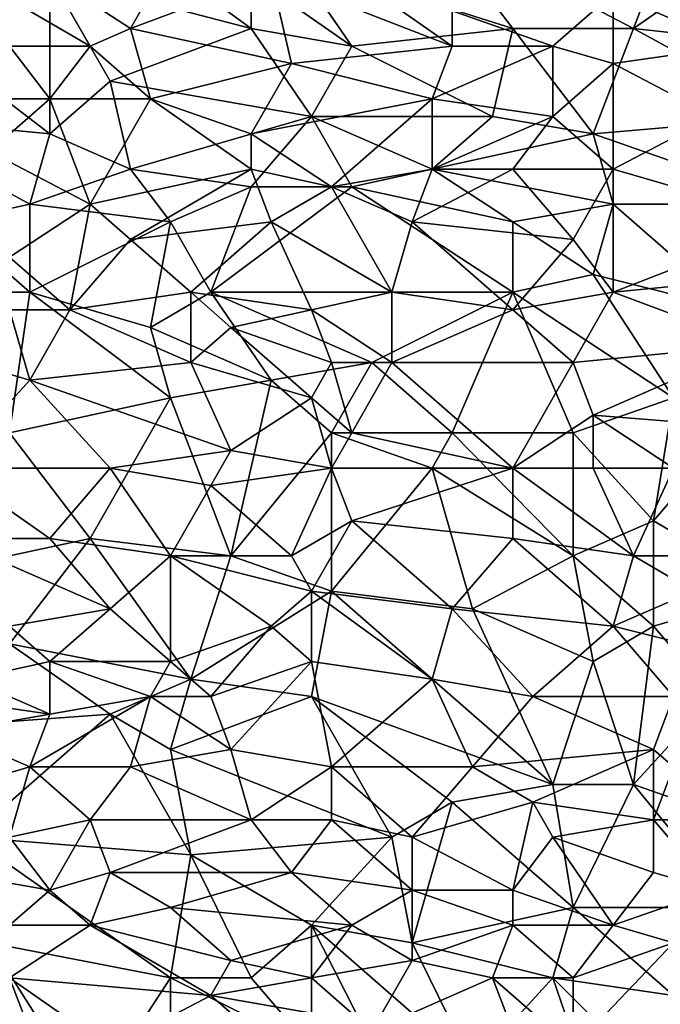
# Model space of a CAD drawing. Extents: x -1.1 to 1.1, y -0.36 to 0.36.
# Tile 220 of 256: x -0.06 to 0.08, y -0.15 to 0.07. Entities that reach past the tile are written whole.
import ezdxf

# ---------------------------------------------------------------- set-up
doc = ezdxf.new("R2010")
doc.units = 0

msp = doc.modelspace()

# ---------------------------------------------------------------- linework, layer by layer
for points in [[(0.02739, 0.09044, 0.26597), (0.04528, 0.06701, 0.26567), (-0.0039, 0.08263, 0.26584)], [(0.07657, 0.07872, 0.26592), (0.0721, 0.06701, 0.26573), (0.02739, 0.09044, 0.26597)], [(0.0721, 0.06701, 0.26573), (0.04528, 0.06701, 0.26567), (0.02739, 0.09044, 0.26597)], [(-0.03967, 0.08654, 0.26582), (-0.01285, 0.06701, 0.26556), (-0.05756, 0.07872, 0.2657)], [(-0.01285, 0.07872, 0.26577), (-0.01285, 0.06701, 0.26556), (-0.03967, 0.08654, 0.26582)], [(-0.03967, 0.06701, 0.39519), (-0.03073, 0.08263, 0.39257), (-0.05756, 0.07872, 0.39323)], [(-0.00838, 0.07872, 0.39322), (-0.03073, 0.08263, 0.39257), (-0.03967, 0.06701, 0.39519)], [(-0.0039, 0.08263, 0.26584), (0.00951, 0.0631, 0.26554), (-0.01285, 0.07872, 0.26577)], [(0.04528, 0.06701, 0.26567), (0.00951, 0.0631, 0.26554), (-0.0039, 0.08263, 0.26584)], [(0.09446, 0.08263, 0.26597), (0.0721, 0.06701, 0.26573), (0.07657, 0.07872, 0.26592)], [(0.0721, 0.06701, 0.26573), (0.09446, 0.08263, 0.26597), (0.10787, 0.0631, 0.26569)], [(-0.09333, 0.07091, 0.26549), (-0.05756, 0.07872, 0.2657), (-0.05756, 0.04357, 0.26499)], [(-0.04862, 0.0631, 0.39576), (-0.05756, 0.07872, 0.39323), (-0.07544, 0.07872, 0.39314)], [(-0.07544, 0.07872, 0.39314), (-0.0665, 0.0631, 0.39567), (-0.04862, 0.0631, 0.39576)], [(-0.05756, 0.07872, 0.39323), (-0.04862, 0.0631, 0.39576), (-0.03967, 0.06701, 0.39519)], [(-0.04414, 0.05529, 0.26524), (-0.05756, 0.04357, 0.26499), (-0.05756, 0.07872, 0.2657)], [(-0.01285, 0.06701, 0.26556), (-0.04414, 0.05529, 0.26524), (-0.05756, 0.07872, 0.2657)], [(-0.0039, 0.05919, 0.39638), (-0.00838, 0.07872, 0.39322), (-0.03967, 0.06701, 0.39519)], [(-0.01285, 0.06701, 0.26556), (-0.01285, 0.07872, 0.26577), (0.00951, 0.0631, 0.26554)], [(0.03186, 0.0631, 0.3956), (0.00951, 0.07872, 0.39316), (-0.00838, 0.07872, 0.39322)], [(-0.00838, 0.07872, 0.39322), (-0.0039, 0.05919, 0.39638), (0.03186, 0.0631, 0.3956)], [(0.00951, 0.07872, 0.39316), (0.03186, 0.0631, 0.3956), (0.03186, 0.07091, 0.39435)], [(0.09446, 0.0631, 0.39487), (0.08999, 0.07872, 0.39248), (0.06763, 0.07482, 0.39342)], [(0.05422, 0.0631, 0.39541), (0.06763, 0.07482, 0.39342), (0.03186, 0.07091, 0.39435)], [(0.06763, 0.05919, 0.39583), (0.06763, 0.07482, 0.39342), (0.05422, 0.0631, 0.39541)], [(0.06763, 0.07482, 0.39342), (0.06763, 0.05919, 0.39583), (0.09446, 0.0631, 0.39487)], [(-0.05756, 0.04357, 0.26499), (-0.0978, 0.04747, 0.26497), (-0.09333, 0.07091, 0.26549)], [(0.03186, 0.07091, 0.39435), (0.03186, 0.0631, 0.3956), (0.05422, 0.0631, 0.39541)], [(-0.0352, 0.05138, 0.39748), (-0.03967, 0.06701, 0.39519), (-0.04862, 0.0631, 0.39576)], [(-0.04414, 0.05529, 0.26524), (-0.01285, 0.06701, 0.26556), (0.00057, 0.04747, 0.26519)], [(-0.03967, 0.06701, 0.39519), (-0.0352, 0.05138, 0.39748), (-0.0039, 0.05919, 0.39638)], [(0.00951, 0.0631, 0.26554), (0.00057, 0.04747, 0.26519), (-0.01285, 0.06701, 0.26556)], [(0.00951, 0.0631, 0.26554), (0.04528, 0.06701, 0.26567), (0.04081, 0.04747, 0.26527)], [(0.06316, 0.04357, 0.26523), (0.04081, 0.04747, 0.26527), (0.04528, 0.06701, 0.26567)], [(0.06316, 0.04357, 0.26523), (0.04528, 0.06701, 0.26567), (0.0721, 0.06701, 0.26573)], [(0.10787, 0.04747, 0.26538), (0.06316, 0.04357, 0.26523), (0.0721, 0.06701, 0.26573)], [(0.10787, 0.0631, 0.26569), (0.10787, 0.04747, 0.26538), (0.0721, 0.06701, 0.26573)], [(-0.05756, 0.05138, 0.39739), (-0.0665, 0.0631, 0.39567), (-0.09333, 0.05138, 0.39705)], [(-0.04862, 0.0631, 0.39576), (-0.0665, 0.0631, 0.39567), (-0.05756, 0.05138, 0.39739)], [(-0.04862, 0.0631, 0.39576), (-0.05756, 0.05138, 0.39739), (-0.0352, 0.05138, 0.39748)], [(0.02739, 0.05138, 0.39733), (0.03186, 0.0631, 0.3956), (-0.0039, 0.05919, 0.39638)], [(0.04081, 0.04747, 0.26527), (0.00057, 0.04747, 0.26519), (0.00951, 0.0631, 0.26554)], [(0.05422, 0.0631, 0.39541), (0.03186, 0.0631, 0.3956), (0.02739, 0.05138, 0.39733)], [(0.05422, 0.04747, 0.3976), (0.05422, 0.0631, 0.39541), (0.02739, 0.05138, 0.39733)], [(0.05422, 0.0631, 0.39541), (0.05422, 0.04747, 0.3976), (0.06763, 0.05919, 0.39583)], [(0.08999, 0.04747, 0.39709), (0.09446, 0.0631, 0.39487), (0.06763, 0.05919, 0.39583)], [(-0.01285, 0.04357, 0.39856), (-0.0039, 0.05919, 0.39638), (-0.0352, 0.05138, 0.39748)], [(0.02739, 0.05138, 0.39733), (-0.0039, 0.05919, 0.39638), (-0.01285, 0.04357, 0.39856)], [(0.05422, 0.04747, 0.3976), (0.06763, 0.03576, 0.39892), (0.06763, 0.05919, 0.39583)], [(0.08999, 0.04747, 0.39709), (0.06763, 0.05919, 0.39583), (0.06763, 0.03576, 0.39892)], [(-0.04414, 0.05529, 0.26524), (-0.03967, 0.03576, 0.26492), (-0.05756, 0.04357, 0.26499)], [(0.00057, 0.04747, 0.26519), (-0.03967, 0.03576, 0.26492), (-0.04414, 0.05529, 0.26524)], [(-0.07097, 0.03966, 0.39885), (-0.05756, 0.05138, 0.39739), (-0.09333, 0.05138, 0.39705)], [(-0.04862, 0.02794, 0.40046), (-0.05756, 0.05138, 0.39739), (-0.07097, 0.03966, 0.39885)], [(-0.05756, 0.05138, 0.39739), (-0.04862, 0.02794, 0.40046), (-0.0352, 0.05138, 0.39748)], [(-0.0352, 0.05138, 0.39748), (-0.04862, 0.02794, 0.40046), (-0.01285, 0.03576, 0.39957)], [(-0.0352, 0.05138, 0.39748), (-0.01285, 0.03576, 0.39957), (-0.01285, 0.04357, 0.39856)], [(0.00504, 0.03185, 0.40001), (0.02739, 0.05138, 0.39733), (-0.01285, 0.04357, 0.39856)], [(0.02739, 0.03576, 0.39937), (0.02739, 0.05138, 0.39733), (0.00504, 0.03185, 0.40001)], [(0.05422, 0.04747, 0.3976), (0.02739, 0.05138, 0.39733), (0.02739, 0.03576, 0.39937)], [(-0.05756, 0.04357, 0.26499), (-0.06203, 0.02794, 0.26481), (-0.0978, 0.04747, 0.26497)], [(-0.06203, 0.02794, 0.26481), (-0.07991, 0.02404, 0.26475), (-0.0978, 0.04747, 0.26497)], [(-0.03967, 0.03576, 0.26492), (0.00057, 0.04747, 0.26519), (-0.01285, 0.03185, 0.26495)], [(0.00951, 0.03185, 0.265), (-0.01285, 0.03185, 0.26495), (0.00057, 0.04747, 0.26519)], [(0.04081, 0.04747, 0.26527), (0.02739, 0.03576, 0.26507), (0.00057, 0.04747, 0.26519)], [(0.02739, 0.03576, 0.26507), (0.00951, 0.03185, 0.265), (0.00057, 0.04747, 0.26519)], [(0.04081, 0.04747, 0.26527), (0.06316, 0.04357, 0.26523), (0.02739, 0.03576, 0.26507)], [(0.04528, 0.03576, 0.39919), (0.05422, 0.04747, 0.3976), (0.02739, 0.03576, 0.39937)], [(0.05422, 0.04747, 0.3976), (0.04528, 0.03576, 0.39919), (0.06763, 0.03576, 0.39892)], [(0.06316, 0.04357, 0.26523), (0.10787, 0.04747, 0.26538), (0.10787, 0.02794, 0.26515)], [(0.10787, 0.02404, 0.39963), (0.08999, 0.04747, 0.39709), (0.06763, 0.03576, 0.39892)], [(-0.03967, 0.03576, 0.26492), (-0.06203, 0.02794, 0.26481), (-0.05756, 0.04357, 0.26499)], [(0.00504, 0.03185, 0.40001), (-0.01285, 0.04357, 0.39856), (-0.01285, 0.03576, 0.39957)], [(0.02739, 0.03576, 0.26507), (0.06316, 0.04357, 0.26523), (0.06763, 0.02794, 0.26506)], [(0.10787, 0.02794, 0.26515), (0.06763, 0.02794, 0.26506), (0.06316, 0.04357, 0.26523)], [(-0.04862, 0.02794, 0.40046), (-0.07097, 0.03966, 0.39885), (-0.0665, 0.01622, 0.40172)], [(-0.06203, 0.02794, 0.26481), (-0.03967, 0.03576, 0.26492), (-0.03073, 0.02404, 0.26485)], [(-0.03967, 0.02013, 0.40144), (-0.01285, 0.03576, 0.39957), (-0.04862, 0.02794, 0.40046)], [(-0.00838, 0.02404, 0.40101), (-0.01285, 0.03576, 0.39957), (-0.03967, 0.02013, 0.40144)], [(-0.01285, 0.03185, 0.26495), (-0.03073, 0.02404, 0.26485), (-0.03967, 0.03576, 0.26492)], [(-0.01285, 0.03576, 0.39957), (-0.00838, 0.02404, 0.40101), (0.00504, 0.03185, 0.40001)], [(0.02292, 0.02404, 0.40084), (0.02739, 0.03576, 0.39937), (0.00504, 0.03185, 0.40001)], [(0.02739, 0.03576, 0.26507), (0.04528, 0.02404, 0.265), (0.00951, 0.03185, 0.265)], [(0.02739, 0.03576, 0.39937), (0.02292, 0.02404, 0.40084), (0.04528, 0.03576, 0.39919)], [(0.05869, 0.02013, 0.40091), (0.04528, 0.03576, 0.39919), (0.02292, 0.02404, 0.40084)], [(0.06763, 0.02794, 0.26506), (0.04528, 0.02404, 0.265), (0.02739, 0.03576, 0.26507)], [(0.06763, 0.03576, 0.39892), (0.04528, 0.03576, 0.39919), (0.05869, 0.02013, 0.40091)], [(0.06763, 0.03576, 0.39892), (0.05869, 0.02013, 0.40091), (0.06763, 0.00841, 0.40209)], [(0.06763, 0.03576, 0.39892), (0.06763, 0.00841, 0.40209), (0.10787, 0.02404, 0.39963)], [(-0.02179, 0.00841, 0.26479), (-0.03073, 0.02404, 0.26485), (-0.01285, 0.03185, 0.26495)], [(-0.02179, 0.00841, 0.26479), (-0.01285, 0.03185, 0.26495), (0.00951, 0.03185, 0.265)], [(0.00951, 0.03185, 0.265), (0.04528, 0.00841, 0.26496), (-0.02179, 0.00841, 0.26479)], [(0.01845, 0.00841, 0.40265), (0.00504, 0.03185, 0.40001), (-0.00838, 0.02404, 0.40101)], [(0.02292, 0.02404, 0.40084), (0.00504, 0.03185, 0.40001), (0.01845, 0.00841, 0.40265)], [(0.04528, 0.02404, 0.265), (0.04528, 0.00841, 0.26496), (0.00951, 0.03185, 0.265)], [(-0.07991, 0.02404, 0.26475), (-0.06203, 0.02794, 0.26481), (-0.06203, 0.00841, 0.26471)], [(-0.0665, 0.01622, 0.40172), (-0.05309, 0.00451, 0.4031), (-0.04862, 0.02794, 0.40046)], [(-0.03073, 0.02404, 0.26485), (-0.06203, 0.00841, 0.26471), (-0.06203, 0.02794, 0.26481)], [(-0.04862, 0.02794, 0.40046), (-0.05309, 0.00451, 0.4031), (-0.03967, 0.02013, 0.40144)], [(0.04528, 0.02404, 0.265), (0.06763, 0.02794, 0.26506), (0.06316, 0.01232, 0.265)], [(0.06316, 0.01232, 0.265), (0.06763, 0.02794, 0.26506), (0.09446, 0.00451, 0.26508)], [(0.09446, 0.00451, 0.26508), (0.06763, 0.02794, 0.26506), (0.10787, 0.02794, 0.26515)], [(-0.06203, 0.00841, 0.26471), (-0.09333, 0.00841, 0.26465), (-0.07991, 0.02404, 0.26475)], [(-0.03073, 0.02404, 0.26485), (-0.0352, 0.0006, 0.26475), (-0.06203, 0.00841, 0.26471)], [(-0.03967, 0.02013, 0.40144), (-0.02626, 0.00841, 0.40277), (-0.00838, 0.02404, 0.40101)], [(-0.02179, 0.00841, 0.26479), (-0.0352, 0.0006, 0.26475), (-0.03073, 0.02404, 0.26485)], [(0.00057, 0.00451, 0.4032), (-0.00838, 0.02404, 0.40101), (-0.02626, 0.00841, 0.40277)], [(-0.00838, 0.02404, 0.40101), (0.00057, 0.00451, 0.4032), (0.01845, 0.00841, 0.40265)], [(0.04528, 0.00451, 0.40279), (0.02292, 0.02404, 0.40084), (0.01845, 0.00841, 0.40265)], [(0.02292, 0.02404, 0.40084), (0.04528, 0.00451, 0.40279), (0.05869, 0.02013, 0.40091)], [(0.06316, 0.01232, 0.265), (0.04528, 0.00841, 0.26496), (0.04528, 0.02404, 0.265)], [(0.10787, 0.01232, 0.40095), (0.10787, 0.02404, 0.39963), (0.06763, 0.00841, 0.40209)], [(-0.02626, 0.00841, 0.40277), (-0.03967, 0.02013, 0.40144), (-0.05309, 0.00451, 0.4031)], [(0.06763, 0.00841, 0.40209), (0.05869, 0.02013, 0.40091), (0.04528, 0.00451, 0.40279)], [(-0.0665, 0.01622, 0.40172), (-0.0665, 0.00451, 0.403), (-0.05309, 0.00451, 0.4031)], [(0.06316, 0.01232, 0.265), (0.08104, -0.01503, 0.26515), (0.04528, 0.00841, 0.26496)], [(0.08104, -0.01503, 0.26515), (0.06316, 0.01232, 0.265), (0.09446, 0.00451, 0.26508)], [(0.09893, -0.00331, 0.40273), (0.10787, 0.01232, 0.40095), (0.06763, 0.00841, 0.40209)], [(-0.0665, -0.02284, 0.26473), (-0.09333, 0.00841, 0.26465), (-0.06203, 0.00841, 0.26471)], [(-0.0665, -0.02284, 0.26473), (-0.06203, 0.00841, 0.26471), (-0.03073, -0.01503, 0.2648)], [(-0.0352, 0.0006, 0.26475), (-0.03073, -0.01503, 0.2648), (-0.06203, 0.00841, 0.26471)], [(-0.05309, 0.00451, 0.4031), (-0.02626, -0.00721, 0.40439), (-0.02626, 0.00841, 0.40277)], [(-0.0352, 0.0006, 0.26475), (-0.02179, 0.00841, 0.26479), (-0.00838, -0.01112, 0.26486)], [(-0.02626, 0.00841, 0.40277), (-0.01732, 0.0006, 0.40362), (0.00057, 0.00451, 0.4032)], [(-0.02626, 0.00841, 0.40277), (-0.02626, -0.00721, 0.40439), (-0.01732, 0.0006, 0.40362)], [(0.01398, -0.00721, 0.26492), (-0.02179, 0.00841, 0.26479), (0.04528, 0.00841, 0.26496)], [(-0.00838, -0.01112, 0.26486), (-0.02179, 0.00841, 0.26479), (0.01398, -0.00721, 0.26492)], [(0.01845, -0.00721, 0.40427), (0.01845, 0.00841, 0.40265), (0.00057, 0.00451, 0.4032)], [(0.04528, 0.00841, 0.26496), (0.03186, -0.02284, 0.26506), (0.01398, -0.00721, 0.26492)], [(0.01845, 0.00841, 0.40265), (0.01845, -0.00721, 0.40427), (0.04528, 0.00451, 0.40279)], [(0.05869, -0.02284, 0.26514), (0.03186, -0.02284, 0.26506), (0.04528, 0.00841, 0.26496)], [(0.05869, -0.00721, 0.40382), (0.06763, 0.00841, 0.40209), (0.04528, 0.00451, 0.40279)], [(0.08104, -0.01503, 0.26515), (0.05869, -0.02284, 0.26514), (0.04528, 0.00841, 0.26496)], [(0.06763, 0.00841, 0.40209), (0.05869, -0.00721, 0.40382), (0.09893, -0.00331, 0.40273)], [(-0.06203, -0.01112, 0.40456), (-0.0665, 0.00451, 0.403), (-0.07544, -0.00721, 0.40405)], [(-0.05309, 0.00451, 0.4031), (-0.0665, 0.00451, 0.403), (-0.06203, -0.01112, 0.40456)], [(-0.05309, 0.00451, 0.4031), (-0.06203, -0.01112, 0.40456), (-0.02626, -0.00721, 0.40439)], [(0.00504, -0.00721, 0.40437), (0.00057, 0.00451, 0.4032), (-0.01732, 0.0006, 0.40362)], [(0.00057, 0.00451, 0.4032), (0.00504, -0.00721, 0.40437), (0.01845, -0.00721, 0.40427)], [(0.05869, -0.00721, 0.40382), (0.04528, 0.00451, 0.40279), (0.01845, -0.00721, 0.40427)], [(-0.03073, -0.01503, 0.2648), (-0.0352, 0.0006, 0.26475), (-0.00838, -0.01112, 0.26486)], [(0.00057, -0.01503, 0.40514), (-0.01732, 0.0006, 0.40362), (-0.02626, -0.00721, 0.40439)], [(-0.01732, 0.0006, 0.40362), (0.00057, -0.01503, 0.40514), (0.00504, -0.00721, 0.40437)], [(0.09893, -0.00331, 0.40273), (0.05869, -0.00721, 0.40382), (0.06316, -0.01893, 0.40484)], [(0.11234, -0.02284, 0.40423), (0.09893, -0.00331, 0.40273), (0.06316, -0.01893, 0.40484)], [(-0.07544, -0.00721, 0.40405), (-0.07991, -0.03065, 0.40598), (-0.06203, -0.01112, 0.40456)], [(-0.01732, -0.02674, 0.40611), (-0.02626, -0.00721, 0.40439), (-0.06203, -0.01112, 0.40456)], [(0.00057, -0.01503, 0.40514), (-0.02626, -0.00721, 0.40439), (-0.01732, -0.02674, 0.40611)], [(0.01398, -0.00721, 0.26492), (0.00504, -0.02284, 0.26496), (-0.00838, -0.01112, 0.26486)], [(0.00951, -0.02284, 0.40575), (0.00504, -0.00721, 0.40437), (0.00057, -0.01503, 0.40514)], [(0.01845, -0.00721, 0.40427), (0.00504, -0.00721, 0.40437), (0.00951, -0.02284, 0.40575)], [(0.03186, -0.02284, 0.26506), (0.00504, -0.02284, 0.26496), (0.01398, -0.00721, 0.26492)], [(0.01845, -0.00721, 0.40427), (0.00951, -0.02284, 0.40575), (0.04528, -0.03065, 0.40605)], [(0.01845, -0.00721, 0.40427), (0.04528, -0.03065, 0.40605), (0.05869, -0.00721, 0.40382)], [(0.06316, -0.01893, 0.40484), (0.05869, -0.00721, 0.40382), (0.04528, -0.03065, 0.40605)], [(-0.06203, -0.01112, 0.40456), (-0.07991, -0.03065, 0.40598), (-0.04414, -0.03065, 0.40634)], [(-0.06203, -0.01112, 0.40456), (-0.04414, -0.03065, 0.40634), (-0.01732, -0.02674, 0.40611)], [(-0.01732, -0.05018, 0.26499), (-0.03073, -0.01503, 0.2648), (-0.00838, -0.01112, 0.26486)], [(0.00504, -0.02284, 0.26496), (-0.01732, -0.05018, 0.26499), (-0.00838, -0.01112, 0.26486)], [(-0.04862, -0.04628, 0.26486), (-0.0665, -0.02284, 0.26473), (-0.03073, -0.01503, 0.2648)], [(-0.01732, -0.05018, 0.26499), (-0.04862, -0.04628, 0.26486), (-0.03073, -0.01503, 0.2648)], [(0.00504, -0.03065, 0.40642), (0.00057, -0.01503, 0.40514), (-0.01732, -0.02674, 0.40611)], [(0.00057, -0.01503, 0.40514), (0.00504, -0.03065, 0.40642), (0.00951, -0.02284, 0.40575)], [(0.08104, -0.01503, 0.26515), (0.07657, -0.04237, 0.26538), (0.05869, -0.02284, 0.26514)], [(0.08999, -0.02674, 0.26527), (0.07657, -0.04237, 0.26538), (0.08104, -0.01503, 0.26515)], [(0.06316, -0.03065, 0.40581), (0.06316, -0.01893, 0.40484), (0.04528, -0.03065, 0.40605)], [(0.06316, -0.01893, 0.40484), (0.08104, -0.03065, 0.40551), (0.11234, -0.02284, 0.40423)], [(0.06316, -0.01893, 0.40484), (0.06316, -0.03065, 0.40581), (0.08104, -0.03065, 0.40551)], [(-0.04862, -0.04628, 0.26486), (-0.0665, -0.05018, 0.26482), (-0.0665, -0.02284, 0.26473)], [(0.00504, -0.05799, 0.26515), (-0.01732, -0.05018, 0.26499), (0.00504, -0.02284, 0.26496)], [(0.00504, -0.02284, 0.26496), (0.03186, -0.02284, 0.26506), (0.02739, -0.03065, 0.26508)], [(0.00951, -0.02284, 0.40575), (0.00504, -0.03065, 0.40642), (0.04528, -0.03065, 0.40605)], [(0.02739, -0.03065, 0.26508), (0.00504, -0.05799, 0.26515), (0.00504, -0.02284, 0.26496)], [(0.05869, -0.05018, 0.26534), (0.02739, -0.03065, 0.26508), (0.03186, -0.02284, 0.26506)], [(0.05869, -0.05018, 0.26534), (0.03186, -0.02284, 0.26506), (0.05869, -0.02284, 0.26514)], [(0.07657, -0.04237, 0.26538), (0.05869, -0.05018, 0.26534), (0.05869, -0.02284, 0.26514)], [(-0.02179, -0.03456, 0.40671), (-0.01732, -0.02674, 0.40611), (-0.04414, -0.03065, 0.40634)], [(0.00504, -0.03065, 0.40642), (-0.01732, -0.02674, 0.40611), (-0.02179, -0.03456, 0.40671)], [(0.1034, -0.05799, 0.26556), (0.07657, -0.04237, 0.26538), (0.08999, -0.02674, 0.26527)], [(-0.05756, -0.04628, 0.40731), (-0.04414, -0.03065, 0.40634), (-0.07991, -0.03065, 0.40598)], [(-0.07991, -0.03065, 0.40598), (-0.07991, -0.04628, 0.40704), (-0.05756, -0.04628, 0.40731)], [(-0.03073, -0.05018, 0.40771), (-0.04414, -0.03065, 0.40634), (-0.05756, -0.04628, 0.40731)], [(-0.04414, -0.03065, 0.40634), (-0.03073, -0.05018, 0.40771), (-0.02179, -0.03456, 0.40671)], [(-0.02179, -0.03456, 0.40671), (-0.0039, -0.05018, 0.40776), (0.00504, -0.03065, 0.40642)], [(0.00504, -0.03065, 0.40642), (-0.0039, -0.05018, 0.40776), (0.00951, -0.04237, 0.40722)], [(0.04528, -0.03065, 0.40605), (0.00504, -0.03065, 0.40642), (0.00951, -0.04237, 0.40722)], [(0.03633, -0.0619, 0.26535), (0.00504, -0.05799, 0.26515), (0.02739, -0.03065, 0.26508)], [(0.04528, -0.04628, 0.40717), (0.04528, -0.03065, 0.40605), (0.00951, -0.04237, 0.40722)], [(0.05869, -0.05018, 0.26534), (0.03633, -0.0619, 0.26535), (0.02739, -0.03065, 0.26508)], [(0.04528, -0.03065, 0.40605), (0.0721, -0.05018, 0.40705), (0.06316, -0.03065, 0.40581)], [(0.0721, -0.05018, 0.40705), (0.04528, -0.03065, 0.40605), (0.04528, -0.04628, 0.40717)], [(0.08104, -0.03065, 0.40551), (0.06316, -0.03065, 0.40581), (0.0721, -0.05018, 0.40705)], [(0.08104, -0.03065, 0.40551), (0.0721, -0.05018, 0.40705), (0.08552, -0.05018, 0.4068)], [(-0.02179, -0.03456, 0.40671), (-0.03073, -0.05018, 0.40771), (-0.0039, -0.05018, 0.40776)], [(0.00951, -0.04237, 0.40722), (-0.0039, -0.05018, 0.40776), (0.00057, -0.05799, 0.4082)], [(0.00951, -0.04237, 0.40722), (0.00057, -0.05799, 0.4082), (0.03186, -0.0619, 0.4082)], [(0.00951, -0.04237, 0.40722), (0.03186, -0.0619, 0.4082), (0.04528, -0.04628, 0.40717)], [(0.07657, -0.04237, 0.26538), (0.07657, -0.06581, 0.26557), (0.05869, -0.05018, 0.26534)], [(0.1034, -0.05799, 0.26556), (0.07657, -0.06581, 0.26557), (0.07657, -0.04237, 0.26538)], [(-0.04414, -0.0619, 0.40827), (-0.05756, -0.04628, 0.40731), (-0.07991, -0.04628, 0.40704)], [(-0.07991, -0.04628, 0.40704), (-0.0665, -0.06581, 0.40823), (-0.04414, -0.0619, 0.40827)], [(-0.02626, -0.07753, 0.26516), (-0.0665, -0.06971, 0.26494), (-0.04862, -0.04628, 0.26486)], [(-0.04862, -0.04628, 0.26486), (-0.0665, -0.06971, 0.26494), (-0.0665, -0.05018, 0.26482)], [(-0.03073, -0.05018, 0.40771), (-0.05756, -0.04628, 0.40731), (-0.04414, -0.0619, 0.40827)], [(-0.01732, -0.05018, 0.26499), (-0.02626, -0.07753, 0.26516), (-0.04862, -0.04628, 0.26486)], [(0.06763, -0.06581, 0.40799), (0.04528, -0.04628, 0.40717), (0.03186, -0.0619, 0.4082)], [(0.06763, -0.06581, 0.40799), (0.0721, -0.05018, 0.40705), (0.04528, -0.04628, 0.40717)], [(-0.03073, -0.07362, 0.40882), (-0.03073, -0.05018, 0.40771), (-0.04414, -0.0619, 0.40827)], [(0.00057, -0.05799, 0.4082), (-0.0039, -0.05018, 0.40776), (-0.03073, -0.05018, 0.40771)], [(-0.03073, -0.05018, 0.40771), (-0.00838, -0.06581, 0.40857), (0.00057, -0.05799, 0.4082)], [(-0.03073, -0.05018, 0.40771), (-0.03073, -0.07362, 0.40882), (-0.00838, -0.06581, 0.40857)], [(0.00504, -0.05799, 0.26515), (-0.02626, -0.07753, 0.26516), (-0.01732, -0.05018, 0.26499)], [(0.05869, -0.05018, 0.26534), (0.06316, -0.07362, 0.26557), (0.03633, -0.0619, 0.26535)], [(0.06316, -0.07362, 0.26557), (0.05869, -0.05018, 0.26534), (0.07657, -0.06581, 0.26557)], [(0.0721, -0.05018, 0.40705), (0.06763, -0.06581, 0.40799), (0.08552, -0.05799, 0.40726)], [(0.08552, -0.05799, 0.40726), (0.08552, -0.05018, 0.4068), (0.0721, -0.05018, 0.40705)], [(0.00504, -0.05799, 0.26515), (0.00057, -0.08143, 0.26531), (-0.02626, -0.07753, 0.26516)], [(0.00057, -0.07362, 0.40887), (0.00057, -0.05799, 0.4082), (-0.00838, -0.06581, 0.40857)], [(0.02739, -0.07753, 0.40884), (0.03186, -0.0619, 0.4082), (0.00057, -0.05799, 0.4082)], [(0.00057, -0.05799, 0.4082), (0.00057, -0.07362, 0.40887), (0.02739, -0.07753, 0.40884)], [(0.05422, -0.10096, 0.26566), (0.00057, -0.08143, 0.26531), (0.00504, -0.05799, 0.26515)], [(0.05422, -0.10096, 0.26566), (0.00504, -0.05799, 0.26515), (0.03633, -0.0619, 0.26535)], [(0.09893, -0.07362, 0.40764), (0.08552, -0.05799, 0.40726), (0.06763, -0.06581, 0.40799)], [(0.08999, -0.08143, 0.26572), (0.07657, -0.06581, 0.26557), (0.1034, -0.05799, 0.26556)], [(-0.05756, -0.07362, 0.40862), (-0.04414, -0.0619, 0.40827), (-0.0665, -0.06581, 0.40823)], [(-0.05756, -0.07362, 0.40862), (-0.03073, -0.07362, 0.40882), (-0.04414, -0.0619, 0.40827)], [(0.04975, -0.08143, 0.40874), (0.03186, -0.0619, 0.4082), (0.02739, -0.07753, 0.40884)], [(0.03186, -0.0619, 0.4082), (0.04975, -0.08143, 0.40874), (0.06763, -0.06581, 0.40799)], [(0.05422, -0.10096, 0.26566), (0.03633, -0.0619, 0.26535), (0.06316, -0.07362, 0.26557)], [(-0.0665, -0.06581, 0.40823), (-0.07544, -0.07753, 0.4085), (-0.05756, -0.07362, 0.40862)], [(-0.02179, -0.08143, 0.40907), (-0.00838, -0.06581, 0.40857), (-0.03073, -0.07362, 0.40882)], [(-0.00838, -0.06581, 0.40857), (-0.02179, -0.08143, 0.40907), (0.00057, -0.07362, 0.40887)], [(0.08104, -0.08143, 0.40827), (0.06763, -0.06581, 0.40799), (0.04975, -0.08143, 0.40874)], [(0.07657, -0.06581, 0.26557), (0.0721, -0.10096, 0.26575), (0.06316, -0.07362, 0.26557)], [(0.06763, -0.06581, 0.40799), (0.08104, -0.08143, 0.40827), (0.09893, -0.07362, 0.40764)], [(0.08999, -0.08143, 0.26572), (0.0721, -0.10096, 0.26575), (0.07657, -0.06581, 0.26557)], [(-0.0665, -0.06971, 0.26494), (-0.04414, -0.08534, 0.26515), (-0.0978, -0.08924, 0.26507)], [(-0.0665, -0.06971, 0.26494), (-0.02626, -0.07753, 0.26516), (-0.04414, -0.08534, 0.26515)], [(-0.05756, -0.08534, 0.40891), (-0.05756, -0.07362, 0.40862), (-0.07544, -0.07753, 0.4085)], [(-0.0352, -0.08143, 0.40903), (-0.03073, -0.07362, 0.40882), (-0.05756, -0.07362, 0.40862)], [(-0.05756, -0.07362, 0.40862), (-0.05756, -0.08534, 0.40891), (-0.0352, -0.08143, 0.40903)], [(-0.02179, -0.08143, 0.40907), (-0.03073, -0.07362, 0.40882), (-0.0352, -0.08143, 0.40903)], [(0.00057, -0.07362, 0.40887), (-0.02179, -0.08143, 0.40907), (-0.01732, -0.09315, 0.40925)], [(0.00504, -0.09706, 0.40927), (0.00057, -0.07362, 0.40887), (-0.01732, -0.09315, 0.40925)], [(0.02739, -0.07753, 0.40884), (0.00057, -0.07362, 0.40887), (0.00504, -0.09706, 0.40927)], [(0.05422, -0.10096, 0.26566), (0.06316, -0.07362, 0.26557), (0.0721, -0.10096, 0.26575)], [(-0.05756, -0.08534, 0.40891), (-0.07544, -0.07753, 0.4085), (-0.08438, -0.08143, 0.40843)], [(-0.04414, -0.08534, 0.26515), (-0.02626, -0.07753, 0.26516), (-0.03073, -0.09315, 0.26525)], [(0.00057, -0.08143, 0.26531), (-0.03073, -0.09315, 0.26525), (-0.02626, -0.07753, 0.26516)], [(0.00504, -0.09706, 0.40927), (0.03633, -0.09706, 0.40906), (0.02739, -0.07753, 0.40884)], [(0.04975, -0.08143, 0.40874), (0.02739, -0.07753, 0.40884), (0.03633, -0.09706, 0.40906)], [(-0.05756, -0.08534, 0.40891), (-0.08438, -0.08143, 0.40843), (-0.07991, -0.08924, 0.40862)], [(-0.03967, -0.09706, 0.40918), (-0.0352, -0.08143, 0.40903), (-0.06203, -0.09706, 0.40895)], [(-0.06203, -0.09706, 0.40895), (-0.0352, -0.08143, 0.40903), (-0.05756, -0.08534, 0.40891)], [(-0.0352, -0.08143, 0.40903), (-0.03967, -0.09706, 0.40918), (-0.01732, -0.09315, 0.40925)], [(-0.01732, -0.09315, 0.40925), (-0.02179, -0.08143, 0.40907), (-0.0352, -0.08143, 0.40903)], [(-0.03073, -0.09315, 0.26525), (0.00057, -0.08143, 0.26531), (0.01845, -0.11268, 0.26555)], [(0.05422, -0.10096, 0.26566), (0.03186, -0.10487, 0.26557), (0.00057, -0.08143, 0.26531)], [(0.03186, -0.10487, 0.26557), (0.01845, -0.11268, 0.26555), (0.00057, -0.08143, 0.26531)], [(0.03633, -0.09706, 0.40906), (0.07657, -0.09315, 0.40851), (0.04975, -0.08143, 0.40874)], [(0.08104, -0.08143, 0.40827), (0.04975, -0.08143, 0.40874), (0.07657, -0.09315, 0.40851)], [(0.09446, -0.10878, 0.26584), (0.0721, -0.10096, 0.26575), (0.08999, -0.08143, 0.26572)], [(0.07657, -0.09315, 0.40851), (0.08104, -0.09706, 0.40842), (0.08104, -0.08143, 0.40827)], [(-0.04414, -0.08534, 0.26515), (-0.07544, -0.11268, 0.26533), (-0.0978, -0.08924, 0.26507)], [(-0.06203, -0.09706, 0.40895), (-0.05756, -0.08534, 0.40891), (-0.07991, -0.08924, 0.40862)], [(-0.04414, -0.08534, 0.26515), (-0.02626, -0.11659, 0.26543), (-0.07544, -0.11268, 0.26533)], [(-0.02626, -0.11659, 0.26543), (-0.04414, -0.08534, 0.26515), (-0.03073, -0.09315, 0.26525)], [(-0.06203, -0.09706, 0.40895), (-0.07991, -0.08924, 0.40862), (-0.08885, -0.10487, 0.40845)], [(-0.01285, -0.10878, 0.40922), (-0.01732, -0.09315, 0.40925), (-0.03967, -0.09706, 0.40918)], [(0.01845, -0.11268, 0.26555), (-0.02626, -0.11659, 0.26543), (-0.03073, -0.09315, 0.26525)], [(-0.01732, -0.09315, 0.40925), (-0.01285, -0.10878, 0.40922), (0.00504, -0.09706, 0.40927)], [(0.04975, -0.10487, 0.40888), (0.07657, -0.09315, 0.40851), (0.03633, -0.09706, 0.40906)], [(0.07657, -0.09315, 0.40851), (0.04975, -0.10487, 0.40888), (0.07657, -0.10878, 0.40842)], [(0.07657, -0.10878, 0.40842), (0.08104, -0.09706, 0.40842), (0.07657, -0.09315, 0.40851)], [(-0.0665, -0.11268, 0.4087), (-0.06203, -0.09706, 0.40895), (-0.08885, -0.10487, 0.40845)], [(-0.04862, -0.10878, 0.409), (-0.06203, -0.09706, 0.40895), (-0.0665, -0.11268, 0.4087)], [(-0.04862, -0.10878, 0.409), (-0.03967, -0.09706, 0.40918), (-0.06203, -0.09706, 0.40895)], [(-0.03967, -0.09706, 0.40918), (-0.04862, -0.10878, 0.409), (-0.01285, -0.10878, 0.40922)], [(0.00504, -0.10878, 0.40921), (0.00504, -0.09706, 0.40927), (-0.01285, -0.10878, 0.40922)], [(0.02292, -0.11268, 0.40904), (0.03633, -0.09706, 0.40906), (0.00504, -0.09706, 0.40927)], [(0.02292, -0.11268, 0.40904), (0.00504, -0.09706, 0.40927), (0.00504, -0.10878, 0.40921)], [(0.04975, -0.10487, 0.40888), (0.03633, -0.09706, 0.40906), (0.02292, -0.11268, 0.40904)], [(0.07657, -0.10878, 0.40842), (0.08999, -0.10878, 0.40812), (0.08104, -0.09706, 0.40842)], [(0.03186, -0.10487, 0.26557), (0.05422, -0.10096, 0.26566), (0.05869, -0.12831, 0.26573)], [(0.05869, -0.12831, 0.26573), (0.05422, -0.10096, 0.26566), (0.0721, -0.10096, 0.26575)], [(0.09446, -0.12831, 0.26587), (0.05869, -0.12831, 0.26573), (0.0721, -0.10096, 0.26575)], [(0.09446, -0.12831, 0.26587), (0.0721, -0.10096, 0.26575), (0.09446, -0.10878, 0.26584)], [(0.01845, -0.11268, 0.26555), (0.03186, -0.10487, 0.26557), (0.02292, -0.13612, 0.26565)], [(0.04528, -0.1244, 0.40854), (0.04975, -0.10487, 0.40888), (0.02292, -0.11268, 0.40904)], [(0.05869, -0.12831, 0.26573), (0.02292, -0.13612, 0.26565), (0.03186, -0.10487, 0.26557)], [(0.04975, -0.10487, 0.40888), (0.04528, -0.1244, 0.40854), (0.05422, -0.11268, 0.40874)], [(0.05422, -0.11268, 0.40874), (0.07657, -0.10878, 0.40842), (0.04975, -0.10487, 0.40888)], [(-0.04862, -0.10878, 0.409), (-0.0665, -0.11268, 0.4087), (-0.05756, -0.1244, 0.40853)], [(-0.04862, -0.10878, 0.409), (-0.05756, -0.1244, 0.40853), (-0.04414, -0.12049, 0.4088)], [(-0.01285, -0.10878, 0.40922), (-0.04862, -0.10878, 0.409), (-0.04414, -0.12049, 0.4088)], [(-0.0039, -0.12049, 0.40897), (-0.01285, -0.10878, 0.40922), (-0.04414, -0.12049, 0.4088)], [(-0.01285, -0.10878, 0.40922), (-0.0039, -0.12049, 0.40897), (0.00504, -0.10878, 0.40921)], [(0.02292, -0.1244, 0.40873), (0.00504, -0.10878, 0.40921), (-0.0039, -0.12049, 0.40897)], [(0.02292, -0.1244, 0.40873), (0.02292, -0.11268, 0.40904), (0.00504, -0.10878, 0.40921)], [(0.07657, -0.12049, 0.40817), (0.07657, -0.10878, 0.40842), (0.05422, -0.11268, 0.40874)], [(0.07657, -0.10878, 0.40842), (0.08999, -0.1244, 0.40774), (0.08999, -0.10878, 0.40812)], [(0.07657, -0.12049, 0.40817), (0.08999, -0.1244, 0.40774), (0.07657, -0.10878, 0.40842)], [(-0.07991, -0.12049, 0.40829), (-0.05756, -0.1244, 0.40853), (-0.0665, -0.11268, 0.4087)], [(-0.02626, -0.11659, 0.26543), (-0.03073, -0.14393, 0.26553), (-0.07544, -0.11268, 0.26533)], [(-0.03073, -0.14393, 0.26553), (-0.07097, -0.13612, 0.26548), (-0.07544, -0.11268, 0.26533)], [(0.01845, -0.11268, 0.26555), (0.00057, -0.13221, 0.26556), (-0.02626, -0.11659, 0.26543)], [(0.02292, -0.13612, 0.26565), (0.00057, -0.13221, 0.26556), (0.01845, -0.11268, 0.26555)], [(0.04528, -0.1244, 0.40854), (0.02292, -0.11268, 0.40904), (0.02292, -0.1244, 0.40873)], [(0.06763, -0.13221, 0.40793), (0.05422, -0.11268, 0.40874), (0.04528, -0.1244, 0.40854)], [(0.05422, -0.11268, 0.40874), (0.06763, -0.13221, 0.40793), (0.07657, -0.12049, 0.40817)], [(-0.03073, -0.14393, 0.26553), (-0.02626, -0.11659, 0.26543), (-0.01285, -0.14393, 0.26556)], [(0.00057, -0.13221, 0.26556), (-0.01285, -0.14393, 0.26556), (-0.02626, -0.11659, 0.26543)], [(-0.0665, -0.13221, 0.40813), (-0.05756, -0.1244, 0.40853), (-0.07991, -0.12049, 0.40829)], [(-0.04862, -0.13221, 0.40835), (-0.04414, -0.12049, 0.4088), (-0.05756, -0.1244, 0.40853)], [(-0.04414, -0.12049, 0.4088), (-0.04862, -0.13221, 0.40835), (-0.03073, -0.12831, 0.40863)], [(-0.03073, -0.12831, 0.40863), (-0.0039, -0.12049, 0.40897), (-0.04414, -0.12049, 0.4088)], [(0.00951, -0.13221, 0.40851), (-0.0039, -0.12049, 0.40897), (-0.03073, -0.12831, 0.40863)], [(-0.0039, -0.12049, 0.40897), (0.00951, -0.13221, 0.40851), (0.02292, -0.1244, 0.40873)], [(0.07657, -0.12049, 0.40817), (0.06763, -0.13221, 0.40793), (0.08999, -0.1244, 0.40774)], [(-0.04862, -0.13221, 0.40835), (-0.05756, -0.1244, 0.40853), (-0.0665, -0.13221, 0.40813)], [(0.02292, -0.14003, 0.40808), (0.02292, -0.1244, 0.40873), (0.00951, -0.13221, 0.40851)], [(0.04528, -0.13221, 0.40826), (0.04528, -0.1244, 0.40854), (0.02292, -0.1244, 0.40873)], [(0.02292, -0.1244, 0.40873), (0.02292, -0.14003, 0.40808), (0.04528, -0.13221, 0.40826)], [(0.04528, -0.1244, 0.40854), (0.04528, -0.13221, 0.40826), (0.06763, -0.13221, 0.40793)], [(0.08104, -0.13612, 0.40749), (0.08999, -0.1244, 0.40774), (0.06763, -0.13221, 0.40793)], [(-0.01732, -0.14003, 0.40817), (-0.03073, -0.12831, 0.40863), (-0.04862, -0.13221, 0.40835)], [(-0.03073, -0.12831, 0.40863), (-0.01732, -0.14003, 0.40817), (0.00951, -0.13221, 0.40851)], [(0.02292, -0.13612, 0.26565), (0.05869, -0.12831, 0.26573), (0.05422, -0.14393, 0.26575)], [(0.05422, -0.14393, 0.26575), (0.05869, -0.12831, 0.26573), (0.08104, -0.14784, 0.26585)], [(0.08104, -0.14784, 0.26585), (0.05869, -0.12831, 0.26573), (0.09446, -0.12831, 0.26587)], [(-0.04862, -0.13221, 0.40835), (-0.0665, -0.13221, 0.40813), (-0.0665, -0.14393, 0.40761)], [(-0.02179, -0.14784, 0.40773), (-0.04862, -0.13221, 0.40835), (-0.0665, -0.14393, 0.40761)], [(-0.04862, -0.13221, 0.40835), (-0.02179, -0.14784, 0.40773), (-0.01732, -0.14003, 0.40817)], [(0.00057, -0.14393, 0.40798), (0.00951, -0.13221, 0.40851), (-0.01732, -0.14003, 0.40817)], [(0.00057, -0.13221, 0.26556), (0.00057, -0.15956, 0.26567), (-0.01285, -0.14393, 0.26556)], [(0.00951, -0.13221, 0.40851), (0.00057, -0.14393, 0.40798), (0.02292, -0.14003, 0.40808)], [(0.00057, -0.13221, 0.26556), (0.02292, -0.13612, 0.26565), (0.03633, -0.16346, 0.26576)], [(0.03633, -0.16346, 0.26576), (0.01845, -0.16737, 0.26575), (0.00057, -0.13221, 0.26556)], [(0.00057, -0.15956, 0.26567), (0.00057, -0.13221, 0.26556), (0.01845, -0.16737, 0.26575)], [(0.04081, -0.14393, 0.40775), (0.04528, -0.13221, 0.40826), (0.02292, -0.14003, 0.40808)], [(0.04528, -0.13221, 0.40826), (0.04081, -0.14393, 0.40775), (0.05869, -0.14393, 0.40752)], [(0.05869, -0.14393, 0.40752), (0.06763, -0.13221, 0.40793), (0.04528, -0.13221, 0.40826)], [(0.06763, -0.13221, 0.40793), (0.05869, -0.14393, 0.40752), (0.08104, -0.13612, 0.40749)], [(-0.04862, -0.17128, 0.26565), (-0.07097, -0.13612, 0.26548), (-0.03073, -0.14393, 0.26553)], [(-0.04862, -0.17128, 0.26565), (-0.07097, -0.17128, 0.26564), (-0.07097, -0.13612, 0.26548)], [(0.05422, -0.14393, 0.26575), (0.03633, -0.16346, 0.26576), (0.02292, -0.13612, 0.26565)], [(0.08104, -0.13612, 0.40749), (0.05869, -0.15956, 0.40649), (0.08104, -0.15174, 0.40662)], [(0.08104, -0.13612, 0.40749), (0.05869, -0.14393, 0.40752), (0.05869, -0.15956, 0.40649)], [(-0.01732, -0.14003, 0.40817), (-0.02179, -0.14784, 0.40773), (0.00057, -0.14393, 0.40798)], [(0.01398, -0.15565, 0.40721), (0.02292, -0.14003, 0.40808), (0.00057, -0.14393, 0.40798)], [(0.02292, -0.14003, 0.40808), (0.01398, -0.15565, 0.40721), (0.04081, -0.14393, 0.40775)], [(-0.06203, -0.15565, 0.40699), (-0.0665, -0.14393, 0.40761), (-0.09333, -0.15565, 0.40644)], [(-0.0665, -0.14393, 0.40761), (-0.04414, -0.15956, 0.4069), (-0.02179, -0.14784, 0.40773)], [(-0.0665, -0.14393, 0.40761), (-0.06203, -0.15565, 0.40699), (-0.04414, -0.15956, 0.4069)], [(-0.04862, -0.17128, 0.26565), (-0.03073, -0.14393, 0.26553), (-0.03073, -0.16737, 0.26564)], [(-0.01285, -0.14393, 0.26556), (0.00057, -0.15956, 0.26567), (-0.03073, -0.14393, 0.26553)], [(-0.03073, -0.16737, 0.26564), (-0.03073, -0.14393, 0.26553), (0.00057, -0.15956, 0.26567)], [(0.00057, -0.15174, 0.40753), (0.00057, -0.14393, 0.40798), (-0.02179, -0.14784, 0.40773)], [(0.00057, -0.14393, 0.40798), (0.00057, -0.15174, 0.40753), (0.01398, -0.15565, 0.40721)], [(0.04528, -0.15565, 0.40696), (0.04081, -0.14393, 0.40775), (0.01398, -0.15565, 0.40721)], [(0.06763, -0.18299, 0.26592), (0.03633, -0.16346, 0.26576), (0.05422, -0.14393, 0.26575)], [(0.05869, -0.15956, 0.40649), (0.05869, -0.14393, 0.40752), (0.04081, -0.14393, 0.40775)], [(0.04081, -0.14393, 0.40775), (0.04528, -0.15565, 0.40696), (0.05869, -0.15956, 0.40649)], [(0.08552, -0.17518, 0.26594), (0.05422, -0.14393, 0.26575), (0.08104, -0.14784, 0.26585)], [(0.08552, -0.17518, 0.26594), (0.06763, -0.18299, 0.26592), (0.05422, -0.14393, 0.26575)], [(-0.0039, -0.16346, 0.40672), (-0.02179, -0.14784, 0.40773), (-0.04414, -0.15956, 0.4069)], [(-0.02179, -0.14784, 0.40773), (-0.0039, -0.16346, 0.40672), (0.00057, -0.15174, 0.40753)]]:
    msp.add_3dface(points)

doc.saveas('drawing.dxf')
